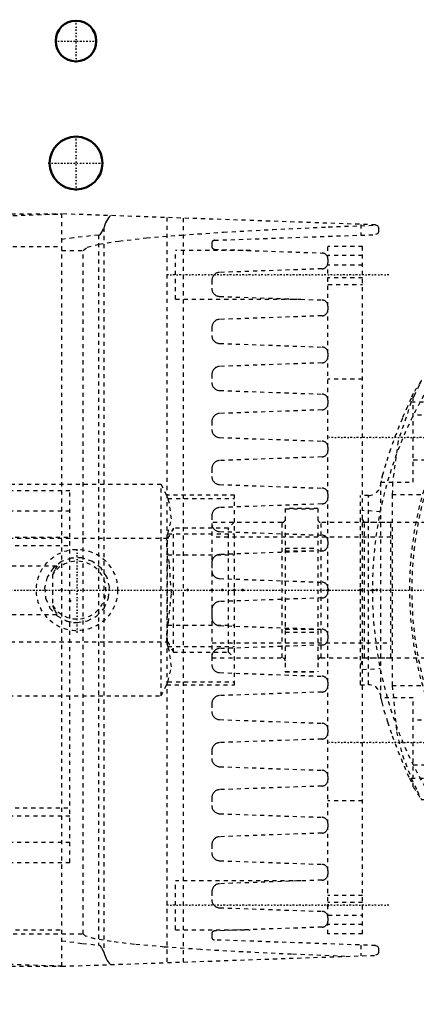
# Model space of a CAD drawing. Header units: millimetres. Extents: x -350 to 653, y -355 to 981.
# Tile 14 of 18: x -184 to -86, y 588 to 830. Entities that reach past the tile are written whole.
import ezdxf

# ---------------------------------------------------------------- set-up
doc = ezdxf.new("R2010")
doc.units = ezdxf.units.MM
doc.linetypes.add('Center', pattern=[1.5, 0.45, -0.5, 0.05, -0.5])
doc.linetypes.add('Dashed', pattern=[2, 1, -1])
for name, color, linetype, lineweight in [('2d ConnectionPoints', 7, 'Continuous', 50), ('AM_0', 7, 'Continuous', 50), ('AM_7', 7, 'Center', 25), ('AM_9', 6, 'Dashed', 25)]:
    doc.layers.add(name, color=color, linetype=linetype, lineweight=lineweight)

# ---------------------------------------------------------------- blocks, each defined once
blk = doc.blocks.new('11_Distributor_pipe_UG11145040003_1_0_in_HSVP164161451021531101300230_5')
at = {"layer": 'AM_7'}
blk.add_line((-324.75, 690), (447.75, 690), dxfattribs=at)
blk = doc.blocks.new('16_Base_plate_2_15_1UG1041586_0_in_HSVP164161451021531101300230_5')
at = {"layer": 'AM_0'}
for centre, radius in [((-170, 825), 5), ((-170, 795), 6.5)]:
    blk.add_circle(centre, radius, dxfattribs=at)
at = {"layer": 'AM_7'}
for p, q in [((-170, 819.75), (-170, 830.25)), ((-175.25, 825), (-164.75, 825)), ((-170, 788.175), (-170, 801.825)), ((-176.825, 795), (-163.175, 795))]:
    blk.add_line(p, q, dxfattribs=at)
blk = doc.blocks.new('46_Ball_valve_UG1041622_011_5_0_in_HSVP164161451021531101300230_5')
at = {"layer": 'AM_7'}
blk.add_line((-169.75, 679.5), (-169.75, 700.5), dxfattribs=at)
at = {"layer": 'AM_9'}
for p, q in [((-190.44, 716), (-191.84, 713.25)), ((-149.06, 716), (-190.44, 716)), ((-190.44, 664), (-190.44, 716)), ((-147.66, 713.25), (-149.06, 716)), ((-149.06, 664), (-149.06, 716)), ((-191.81, 713.32), (-208.5, 713.32)), ((-208.5, 666.68), (-208.5, 713.32)), ((-208.5, 712.52), (-192.12, 712.52)), ((-191.81, 713.32), (-192.12, 712.52)), ((-131, 713.32), (-147.69, 713.32)), ((-147.38, 712.52), (-147.69, 713.32)), ((-147.38, 712.52), (-131, 712.52)), ((-131, 666.68), (-131, 713.32)), ((-207, 705.25), (-208.5, 706.75)), ((-193.5, 705.25), (-207, 705.25)), ((-207, 674.75), (-207, 705.25)), ((-192.03, 702.7), (-193.5, 705.25)), ((-193.5, 674.75), (-193.5, 705.25)), ((-146, 705.25), (-147.47, 702.7)), ((-132.5, 705.25), (-146, 705.25)), ((-146, 674.75), (-146, 705.25)), ((-131, 706.75), (-132.5, 705.25)), ((-132.5, 674.75), (-132.5, 705.25)), ((-208.5, 703.86), (-192.12, 703.86)), ((-147.47, 702.7), (-192.03, 702.7)), ((-192.03, 677.3), (-192.03, 702.7)), ((-147.47, 677.3), (-147.47, 702.7)), ((-147.38, 703.86), (-131, 703.86)), ((-208.5, 698.66), (-192.12, 698.66)), ((-147.38, 698.66), (-131, 698.66)), ((-279.75, 684), (-279.75, 696)), ((-279.75, 696), (-174.65, 696)), ((-278.15, 684), (-278.15, 696)), ((-268.16, 684), (-268.16, 696)), ((-267.46, 684), (-267.46, 696)), ((-264.04, 684), (-264.04, 696)), ((-263.34, 684), (-263.34, 696)), ((-196.13, 684), (-196.13, 696)), ((-190.82, 684), (-190.82, 696)), ((-187.29, 684), (-187.29, 696)), ((-175.75, 693.82), (-175.75, 686.18)), ((-279.75, 684), (-174.65, 684)), ((-208.5, 681.34), (-192.12, 681.34)), ((-147.38, 681.34), (-131, 681.34)), ((-208.5, 676.14), (-192.12, 676.14)), ((-193.5, 674.75), (-192.03, 677.3)), ((-192.03, 677.3), (-147.47, 677.3)), ((-147.47, 677.3), (-146, 674.75)), ((-147.38, 676.14), (-131, 676.14)), ((-208.5, 673.25), (-207, 674.75)), ((-207, 674.75), (-193.5, 674.75)), ((-146, 674.75), (-132.5, 674.75)), ((-132.5, 674.75), (-131, 673.25)), ((-208.5, 667.48), (-192.12, 667.48)), ((-208.5, 666.68), (-191.81, 666.68)), ((-192.12, 667.48), (-191.81, 666.68)), ((-191.84, 666.75), (-190.44, 664)), ((-149.06, 664), (-147.66, 666.75)), ((-147.69, 666.68), (-147.38, 667.48)), ((-147.69, 666.68), (-131, 666.68)), ((-147.38, 667.48), (-131, 667.48)), ((-190.44, 664), (-149.06, 664))]:
    blk.add_line(p, q, dxfattribs=at)
for points in [[(-192.12, 712.52), (-192.97, 708.86), (-192.53, 705.07), (-192.12, 703.86)], [(-147.38, 703.86), (-146.53, 707.52), (-146.97, 711.3), (-147.38, 712.52)], [(-192.12, 703.86), (-191.86, 702.66), (-191.82, 701.05), (-192.02, 699.23), (-192.12, 698.66)], [(-147.38, 698.66), (-147.64, 700.53), (-147.68, 702.23), (-147.48, 703.55), (-147.38, 703.86)], [(-192.12, 698.66), (-192.48, 696.57), (-192.99, 689.4), (-192.25, 682.05), (-192.12, 681.34)], [(-169.75, 682), (-167.17, 682.43), (-164.89, 683.65), (-163.08, 685.59), (-161.98, 688.09), (-161.79, 690.75), (-162.43, 693.23), (-163.84, 695.4), (-165.96, 697.05), (-168.55, 697.91), (-171.18, 697.87), (-173.59, 697.02), (-175.64, 695.42), (-177.11, 693.14), (-177.73, 690.5), (-177.47, 687.91), (-176.41, 685.58), (-174.62, 683.65), (-172.21, 682.39), (-169.75, 682)], [(-147.38, 681.34), (-147.25, 682.05), (-146.52, 689.2), (-147.02, 696.57), (-147.38, 698.66)], [(-174.65, 696), (-175.24, 694.98), (-175.71, 693.92), (-175.75, 693.82)], [(-175.75, 686.18), (-175.28, 685.11), (-174.71, 684.09), (-174.65, 684)], [(-192.12, 681.34), (-191.86, 679.47), (-191.82, 677.77), (-192.02, 676.45), (-192.12, 676.14)], [(-147.38, 676.14), (-147.64, 677.34), (-147.68, 678.95), (-147.48, 680.77), (-147.38, 681.34)], [(-192.12, 676.14), (-192.97, 672.48), (-192.53, 668.7), (-192.12, 667.48)], [(-147.38, 667.48), (-146.53, 671.14), (-146.97, 674.93), (-147.38, 676.14)]]:
    blk.add_lwpolyline(points, dxfattribs=at)
blk.add_circle((-169.75, 690), 10, dxfattribs=at)
for radius, start, end in [(7.11, 212.4888, 147.5112), (8, 249.3601, 270)]:
    blk.add_arc((-169.75, 690), radius, start, end, dxfattribs=at)
blk = doc.blocks.new('47_Coupling_UG1051084_1_0_in_HSVP164161451021531101300230_5')
at = {"layer": 'AM_9'}
for p, q in [((-110.5, 710.08), (-118.5, 710.08)), ((-118.5, 710.08), (-118.5, 669.92)), ((-118.5, 709.98), (-110.5, 709.98)), ((-110.5, 710.08), (-110.5, 669.92)), ((-119.3, 706.63), (-136.5, 706.63)), ((-136.5, 673.38), (-136.5, 706.63)), ((-119.3, 673.38), (-119.3, 706.63)), ((-92.5, 706.63), (-109.7, 706.63)), ((-109.7, 673.38), (-109.7, 706.63)), ((-92.5, 673.38), (-92.5, 706.63)), ((-92.5, 703), (-136.5, 703)), ((-118.5, 700.33), (-110.5, 700.33)), ((-118.5, 699.64), (-110.5, 699.64)), ((-118.5, 680.36), (-110.5, 680.36)), ((-118.5, 679.67), (-110.5, 679.67)), ((-136.5, 677), (-92.5, 677)), ((-136.5, 673.38), (-119.3, 673.38)), ((-109.7, 673.38), (-92.5, 673.38)), ((-118.5, 670.02), (-110.5, 670.02)), ((-118.5, 669.92), (-110.5, 669.92))]:
    blk.add_line(p, q, dxfattribs=at)
for centre, start, end in [((-119.3, 707.42), 270, 0), ((-109.7, 707.42), 180, 270), ((-119.3, 672.58), 360, 90), ((-109.7, 672.58), 90, 180)]:
    blk.add_arc(centre, 0.8, start, end, dxfattribs=at)
blk = doc.blocks.new('66_part_3__170_1_0_in_HSVP164161451021531101300230_5')
at = {"layer": 'AM_9'}
for p, q in [((-259, 701), (-171.5, 701)), ((-259, 636.5), (-171.5, 636.5)), ((-259, 634.5), (-186.5, 634.5))]:
    blk.add_line(p, q, dxfattribs=at)
blk = doc.blocks.new('67_part_1_1_0_in_HSVP164161451021531101300230_5')
at = {"layer": 'AM_9'}
for p, q in [((-186.5, 623), (-186.5, 714.5)), ((-186.5, 714.5), (-171.5, 714.5)), ((-171.5, 623), (-171.5, 714.5)), ((-186.5, 709.5), (-171.5, 709.5)), ((-259, 703), (-171.5, 703)), ((-259, 691.5), (-186.5, 691.5)), ((-259, 691), (-186.5, 691)), ((-259, 686.5), (-186.5, 686.5)), ((-259, 679.5), (-186.5, 679.5)), ((-259, 676.5), (-186.5, 676.5)), ((-259, 674.5), (-186.5, 674.5)), ((-259, 672.23), (-186.5, 672.23)), ((-259, 668.77), (-186.5, 668.77)), ((-259, 666.5), (-186.5, 666.5)), ((-259, 664.5), (-186.5, 664.5)), ((-259, 661.5), (-186.5, 661.5)), ((-259, 654.5), (-186.5, 654.5)), ((-259, 650), (-186.5, 650)), ((-259, 649.5), (-186.5, 649.5)), ((-259, 638), (-186.5, 638)), ((-186.5, 634.5), (-171.5, 634.5)), ((-186.5, 628), (-171.5, 628)), ((-186.5, 623), (-171.5, 623))]:
    blk.add_line(p, q, dxfattribs=at)
blk = doc.blocks.new('69_Upper_Cover_2PumpDrive_210_1_0_in_HSVP164161451021531101300230_5')
at = {"layer": 'AM_7'}
blk.add_line((-234.5, 668.75), (-212.5, 668.75), dxfattribs=at)
at = {"layer": 'AM_9'}
for p, q in [((-260.5, 690), (-258.47, 806.53)), ((-257.17, 808.37), (-257.17, 762.66)), ((-228.02, 808.5), (-256.47, 808.5)), ((-218.5, 780.93), (-227.58, 805.87)), ((-227.58, 805.87), (-224.26, 805.87)), ((-215.76, 782.5), (-224.26, 805.87)), ((-223.92, 782.5), (-173.5, 782.5)), ((-222.46, 781.75), (-222.46, 782.5)), ((-216.61, 780.93), (-217.18, 782.5)), ((-197.5, 781.66), (-173.5, 782.5)), ((-225.98, 781.68), (-223.98, 781.75)), ((-225.98, 781.68), (-224.47, 781.68)), ((-224.47, 781.68), (-222.46, 781.75)), ((-223.98, 781.75), (-222.46, 781.75)), ((-218.5, 780.27), (-197.5, 781)), ((-218.5, 780.93), (-216.61, 780.93)), ((-218.5, 774.5), (-218.5, 780.27)), ((-216.61, 780.33), (-216.61, 780.93)), ((-197.5, 781), (-197.5, 781.66)), ((-247.56, 774.5), (-173.5, 774.5)), ((-261.5, 622), (-261.5, 766.5)), ((-259.16, 766.5), (-261.5, 766.5)), ((-259.33, 756.8), (-258.61, 758.35)), ((-233.5, 714), (-261.5, 714)), ((-233.5, 599.8), (-233.5, 714)), ((-233.5, 709), (-261.5, 709)), ((-260.5, 620.52), (-260.5, 690)), ((-260.5, 689.24), (-259.6, 637.6)), ((-213.5, 674.75), (-233.5, 674.75)), ((-213.5, 662.75), (-213.5, 674.75)), ((-260.5, 667.84), (-259.97, 637.6)), ((-233.5, 662.75), (-213.5, 662.75)), ((-259.97, 637.6), (-259.6, 637.6)), ((-259.41, 622), (-260.5, 624.62)), ((-233.5, 622.5), (-256.73, 622.5)), ((-261.5, 622), (-259.16, 622)), ((-248.93, 606.5), (-173.5, 606.5)), ((-233.5, 605.5), (-173.5, 605.5)), ((-231.83, 600.2), (-233.5, 600.78)), ((-197.5, 599), (-233.5, 600.26)), ((-225.97, 598.32), (-223.61, 598.32)), ((-223.96, 598.25), (-225.97, 598.32)), ((-223.96, 598.25), (-221.61, 598.25)), ((-221.61, 598.25), (-223.61, 598.32)), ((-221.61, 597.5), (-221.61, 598.25)), ((-197.5, 598.34), (-197.5, 599)), ((-173.5, 597.5), (-197.5, 598.34)), ((-223.9, 597.5), (-173.5, 597.5))]:
    blk.add_line(p, q, dxfattribs=at)
for points in [[(-258.47, 806.53), (-258.46, 806.58), (-258.46, 806.65), (-258.44, 806.81), (-258.36, 807.13), (-258.04, 807.73), (-257.17, 808.37), (-257.17, 808.37)], [(-257.17, 808.37), (-257, 808.43), (-256.83, 808.47), (-256.66, 808.49), (-256.48, 808.5), (-256.47, 808.5)], [(-223.98, 781.75), (-223.96, 782.02), (-223.95, 782.23), (-223.94, 782.38), (-223.93, 782.47), (-223.92, 782.5), (-223.92, 782.5)], [(-224.47, 781.68), (-227.95, 781.41), (-231.39, 780.83), (-234.77, 779.96), (-238.06, 778.79), (-241.24, 777.34), (-244.28, 775.63), (-247.16, 773.65), (-249.85, 771.43), (-252.34, 768.98), (-254.61, 766.33), (-256.64, 763.49), (-257.17, 762.66)], [(-225.98, 781.68), (-230.63, 781.25), (-235.22, 780.27), (-239.94, 778.66), (-244.57, 776.39), (-247.56, 774.5)], [(-247.56, 774.5), (-250.34, 772.38), (-252.91, 770.03), (-255.27, 767.46), (-257.4, 764.69), (-259.25, 761.81)], [(-259.18, 765.6), (-259.12, 765.14), (-258.87, 762.47), (-258.61, 758.35)], [(-257.17, 762.66), (-258.36, 759.22), (-258.61, 758.35)], [(-256.73, 622.5), (-257.96, 625.76), (-258.91, 629.12), (-259.56, 632.55), (-259.91, 636.02), (-259.97, 637.6)], [(-256.35, 622.5), (-257.59, 625.76), (-258.54, 629.12), (-259.19, 632.55), (-259.54, 636.02), (-259.6, 637.6)], [(-260.5, 620.52), (-258.81, 617.47), (-256.87, 614.57), (-254.68, 611.85), (-252.26, 609.34), (-249.63, 607.04), (-248.93, 606.5)], [(-259.16, 622), (-257.6, 618.88), (-255.78, 615.9), (-253.7, 613.1), (-251.38, 610.49), (-248.85, 608.09), (-246.12, 605.92), (-243.21, 603.99), (-240.14, 602.33), (-236.94, 600.94), (-233.62, 599.84), (-233.5, 599.8)], [(-248.93, 606.5), (-245.63, 604.23), (-242.08, 602.29), (-235.94, 599.93), (-229.34, 598.58), (-227.67, 598.42), (-225.97, 598.32)], [(-233.5, 599.92), (-230.11, 599.08), (-226.66, 598.54), (-223.61, 598.32)], [(-223.9, 597.5), (-223.91, 597.53), (-223.93, 597.64), (-223.94, 597.81), (-223.95, 598.04), (-223.96, 598.25)]]:
    blk.add_lwpolyline(points, dxfattribs=at)
blk.add_arc((-231.34, 804.5), 4, 20, 90, dxfattribs=at)
blk.add_ellipse((-228.02, 804.5), major_axis=(0, -4), ratio=0.999444, start_param=1.919862, end_param=3.141593, dxfattribs=at)
blk = doc.blocks.new('70_Lower_Cover_2PumpDrive_2_1_0_in_HSVP164161451021531101300230_5')
at = {"layer": 'AM_7'}
for p, q in [((-93, 767.5), (-148, 767.5)), ((-93, 612.5), (-148, 612.5))]:
    blk.add_line(p, q, dxfattribs=at)
at = {"layer": 'AM_9'}
for p, q in [((-96.27, 779.8), (-173.5, 782.5)), ((-173.5, 597.5), (-173.5, 782.5)), ((-147.68, 781.6), (-147.68, 598.4)), ((-143.66, 781.46), (-143.66, 598.54)), ((-99.89, 779.93), (-99.89, 777.28)), ((-164.47, 777.28), (-164.47, 602.72)), ((-163.14, 779.07), (-163.14, 600.93)), ((-135.9, 776.02), (-96.27, 777.4)), ((-95.5, 778.2), (-95.5, 779)), ((-136.58, 775.32), (-136.58, 774.5)), ((-173.5, 773.5), (-168.21, 773.5)), ((-168.21, 605.5), (-168.21, 773.5)), ((-127.18, 773.5), (-145.5, 773.5)), ((-145.5, 761.5), (-145.5, 773.5)), ((-135.9, 773.8), (-109.45, 772.88)), ((-108, 771.38), (-108, 770.49)), ((-109.45, 768.99), (-134.65, 768.11)), ((-136.58, 766.12), (-136.58, 764.2)), ((-145.5, 761.5), (-114.66, 761.5)), ((-134.65, 762.2), (-109.45, 761.32)), ((-108, 759.82), (-108, 758.93)), ((-109.45, 757.43), (-134.65, 756.55)), ((-136.58, 754.55), (-136.58, 752.63)), ((-134.65, 750.64), (-109.45, 749.76)), ((-108, 748.26), (-108, 747.37)), ((-109.45, 745.87), (-134.65, 744.99)), ((-136.58, 742.99), (-136.58, 741.07)), ((-134.65, 739.07), (-109.45, 738.19)), ((-108, 736.69), (-108, 735.81)), ((-109.45, 734.31), (-134.65, 733.43)), ((-136.58, 731.43), (-136.58, 729.51)), ((-134.65, 727.51), (-109.45, 726.63)), ((-108, 725.13), (-108, 724.24)), ((-109.45, 722.74), (-134.65, 721.86)), ((-136.58, 719.87), (-136.58, 717.95)), ((-134.65, 715.95), (-109.45, 715.07)), ((-108, 713.57), (-108, 712.68)), ((-109.45, 711.18), (-134.65, 710.3)), ((-136.58, 708.3), (-136.58, 706.38)), ((-134.65, 704.39), (-109.45, 703.51)), ((-108, 702.01), (-108, 701.12)), ((-109.45, 699.62), (-134.65, 698.74)), ((-136.58, 696.74), (-136.58, 694.82)), ((-134.65, 692.82), (-109.45, 691.94)), ((-108, 690.44), (-108, 689.56)), ((-109.45, 688.06), (-134.65, 687.18)), ((-136.58, 685.18), (-136.58, 683.26)), ((-134.65, 681.26), (-109.45, 680.38)), ((-108, 678.88), (-108, 677.99)), ((-109.45, 676.49), (-134.65, 675.61)), ((-136.58, 673.62), (-136.58, 671.7)), ((-134.65, 669.7), (-109.45, 668.82)), ((-108, 667.32), (-108, 666.43)), ((-109.45, 664.93), (-134.65, 664.05)), ((-136.58, 662.05), (-136.58, 660.13)), ((-134.65, 658.14), (-109.45, 657.26)), ((-108, 655.76), (-108, 654.87)), ((-109.45, 653.37), (-134.65, 652.49)), ((-136.58, 650.49), (-136.58, 648.57)), ((-134.65, 646.57), (-109.45, 645.69)), ((-108, 644.19), (-108, 643.31)), ((-109.45, 641.81), (-134.65, 640.93)), ((-136.58, 638.93), (-136.58, 637.01)), ((-134.65, 635.01), (-109.45, 634.13)), ((-108, 632.63), (-108, 631.74)), ((-109.45, 630.24), (-134.65, 629.36)), ((-136.58, 627.37), (-136.58, 625.45)), ((-134.65, 623.45), (-109.45, 622.57)), ((-108, 621.07), (-108, 620.18)), ((-114.66, 618.5), (-145.5, 618.5)), ((-145.5, 606.5), (-145.5, 618.5)), ((-109.45, 618.68), (-134.65, 617.8)), ((-136.58, 615.8), (-136.58, 613.88)), ((-134.65, 611.89), (-109.45, 611.01)), ((-108, 609.51), (-108, 608.62)), ((-173.5, 605.5), (-168.21, 605.5)), ((-145.5, 606.5), (-127.18, 606.5)), ((-136.58, 605.5), (-136.58, 604.68)), ((-109.45, 607.12), (-135.9, 606.2)), ((-96.27, 602.6), (-135.9, 603.98)), ((-99.89, 602.72), (-99.89, 600.07)), ((-95.5, 601), (-95.5, 601.8)), ((-173.5, 597.5), (-96.27, 600.2))]:
    blk.add_line(p, q, dxfattribs=at)
for points in [[(-161.52, 782.08), (-161.78, 781.83), (-162.03, 781.52), (-162.27, 781.16), (-162.5, 780.75), (-162.71, 780.29), (-162.91, 779.79), (-163.09, 779.25), (-163.14, 779.07)], [(-168.21, 773.5), (-167.23, 774.28), (-164.29, 775.06), (-159.43, 775.83), (-152.67, 776.58), (-144.06, 777.3), (-133.68, 778), (-121.6, 778.66), (-107.91, 779.29), (-96, 779.75)], [(-96.27, 779.8), (-95.81, 779.64), (-95.5, 779.01), (-95.5, 779)], [(-164.47, 777.28), (-170.6, 776.62), (-173.5, 776.21)], [(-164.47, 777.28), (-164.26, 777.35), (-164, 777.53), (-163.61, 778.01), (-163.14, 779.07)], [(-95.5, 778.2), (-95.5, 778.2), (-95.81, 777.57), (-96.27, 777.4)], [(-135.9, 776.02), (-135.97, 776.01), (-136.03, 776), (-136.08, 775.99), (-136.14, 775.97), (-136.2, 775.94), (-136.25, 775.91), (-136.3, 775.88), (-136.35, 775.84), (-136.39, 775.8), (-136.43, 775.75), (-136.47, 775.7), (-136.5, 775.65), (-136.52, 775.59), (-136.55, 775.54), (-136.56, 775.48), (-136.57, 775.42), (-136.58, 775.36), (-136.58, 775.32)], [(-136.58, 774.5), (-136.58, 774.44), (-136.57, 774.38), (-136.56, 774.32), (-136.54, 774.26), (-136.51, 774.21), (-136.49, 774.15), (-136.45, 774.1), (-136.42, 774.05), (-136.37, 774.01), (-136.33, 773.97), (-136.28, 773.93), (-136.23, 773.9), (-136.18, 773.87), (-136.12, 773.85), (-136.06, 773.83), (-136, 773.81), (-135.94, 773.81), (-135.9, 773.8)], [(-108, 771.38), (-108.01, 771.51), (-108.02, 771.64), (-108.05, 771.77), (-108.09, 771.89), (-108.14, 772.02), (-108.2, 772.13), (-108.27, 772.24), (-108.35, 772.35), (-108.44, 772.44), (-108.54, 772.53), (-108.64, 772.61), (-108.75, 772.68), (-108.87, 772.74), (-108.99, 772.79), (-109.11, 772.83), (-109.24, 772.86), (-109.37, 772.88), (-109.45, 772.88)], [(-109.45, 768.99), (-109.32, 769), (-109.19, 769.03), (-109.06, 769.06), (-108.94, 769.1), (-108.82, 769.16), (-108.71, 769.22), (-108.6, 769.3), (-108.5, 769.38), (-108.4, 769.47), (-108.32, 769.57), (-108.24, 769.68), (-108.18, 769.79), (-108.12, 769.91), (-108.07, 770.03), (-108.04, 770.16), (-108.01, 770.28), (-108, 770.41), (-108, 770.49)], [(-134.65, 768.11), (-134.82, 768.1), (-135, 768.07), (-135.16, 768.03), (-135.33, 767.97), (-135.49, 767.9), (-135.64, 767.81), (-135.78, 767.71), (-135.92, 767.6), (-136.04, 767.48), (-136.16, 767.35), (-136.26, 767.2), (-136.35, 767.05), (-136.42, 766.9), (-136.48, 766.73), (-136.53, 766.57), (-136.56, 766.39), (-136.58, 766.22), (-136.58, 766.12)], [(-136.58, 764.2), (-136.57, 764.02), (-136.55, 763.85), (-136.51, 763.68), (-136.46, 763.51), (-136.39, 763.35), (-136.31, 763.2), (-136.22, 763.05), (-136.11, 762.91), (-135.99, 762.78), (-135.87, 762.66), (-135.73, 762.56), (-135.58, 762.46), (-135.43, 762.38), (-135.26, 762.32), (-135.1, 762.27), (-134.93, 762.23), (-134.75, 762.2), (-134.65, 762.2)], [(-108, 759.82), (-108.01, 759.95), (-108.02, 760.08), (-108.05, 760.21), (-108.09, 760.33), (-108.14, 760.45), (-108.2, 760.57), (-108.27, 760.68), (-108.35, 760.78), (-108.44, 760.88), (-108.54, 760.97), (-108.64, 761.05), (-108.75, 761.12), (-108.87, 761.18), (-108.99, 761.23), (-109.11, 761.27), (-109.24, 761.3), (-109.37, 761.31), (-109.45, 761.32)], [(-109.45, 757.43), (-109.32, 757.44), (-109.19, 757.46), (-109.06, 757.5), (-108.94, 757.54), (-108.82, 757.59), (-108.71, 757.66), (-108.6, 757.73), (-108.5, 757.82), (-108.4, 757.91), (-108.32, 758.01), (-108.24, 758.11), (-108.18, 758.23), (-108.12, 758.34), (-108.07, 758.47), (-108.04, 758.59), (-108.01, 758.72), (-108, 758.85), (-108, 758.93)], [(-134.65, 756.55), (-134.82, 756.54), (-135, 756.51), (-135.16, 756.47), (-135.33, 756.41), (-135.49, 756.34), (-135.64, 756.25), (-135.78, 756.15), (-135.92, 756.04), (-136.04, 755.92), (-136.16, 755.78), (-136.26, 755.64), (-136.35, 755.49), (-136.42, 755.33), (-136.48, 755.17), (-136.53, 755), (-136.56, 754.83), (-136.58, 754.66), (-136.58, 754.55)], [(-136.58, 752.63), (-136.57, 752.46), (-136.55, 752.29), (-136.51, 752.12), (-136.46, 751.95), (-136.39, 751.79), (-136.31, 751.63), (-136.22, 751.49), (-136.11, 751.35), (-135.99, 751.22), (-135.87, 751.1), (-135.73, 751), (-135.58, 750.9), (-135.43, 750.82), (-135.26, 750.76), (-135.1, 750.7), (-134.93, 750.66), (-134.75, 750.64), (-134.65, 750.64)], [(-108, 748.26), (-108.01, 748.39), (-108.02, 748.52), (-108.05, 748.64), (-108.09, 748.77), (-108.14, 748.89), (-108.2, 749.01), (-108.27, 749.12), (-108.35, 749.22), (-108.44, 749.32), (-108.54, 749.41), (-108.64, 749.49), (-108.75, 749.56), (-108.87, 749.62), (-108.99, 749.67), (-109.11, 749.71), (-109.24, 749.73), (-109.37, 749.75), (-109.45, 749.76)], [(-109.45, 745.87), (-109.32, 745.88), (-109.19, 745.9), (-109.06, 745.93), (-108.94, 745.98), (-108.82, 746.03), (-108.71, 746.1), (-108.6, 746.17), (-108.5, 746.25), (-108.4, 746.35), (-108.32, 746.44), (-108.24, 746.55), (-108.18, 746.66), (-108.12, 746.78), (-108.07, 746.9), (-108.04, 747.03), (-108.01, 747.16), (-108, 747.29), (-108, 747.37)], [(-134.65, 744.99), (-134.82, 744.98), (-135, 744.95), (-135.16, 744.9), (-135.33, 744.84), (-135.49, 744.77), (-135.64, 744.69), (-135.78, 744.59), (-135.92, 744.48), (-136.04, 744.35), (-136.16, 744.22), (-136.26, 744.08), (-136.35, 743.93), (-136.42, 743.77), (-136.48, 743.61), (-136.53, 743.44), (-136.56, 743.27), (-136.58, 743.1), (-136.58, 742.99)], [(-136.58, 741.07), (-136.57, 740.9), (-136.55, 740.72), (-136.51, 740.55), (-136.46, 740.39), (-136.39, 740.23), (-136.31, 740.07), (-136.22, 739.92), (-136.11, 739.79), (-135.99, 739.66), (-135.87, 739.54), (-135.73, 739.43), (-135.58, 739.34), (-135.43, 739.26), (-135.26, 739.19), (-135.1, 739.14), (-134.93, 739.1), (-134.75, 739.08), (-134.65, 739.07)], [(-108, 736.69), (-108.01, 736.82), (-108.02, 736.95), (-108.05, 737.08), (-108.09, 737.21), (-108.14, 737.33), (-108.2, 737.44), (-108.27, 737.55), (-108.35, 737.66), (-108.44, 737.75), (-108.54, 737.84), (-108.64, 737.92), (-108.75, 737.99), (-108.87, 738.05), (-108.99, 738.1), (-109.11, 738.14), (-109.24, 738.17), (-109.37, 738.19), (-109.45, 738.19)], [(-109.45, 734.31), (-109.32, 734.32), (-109.19, 734.34), (-109.06, 734.37), (-108.94, 734.42), (-108.82, 734.47), (-108.71, 734.53), (-108.6, 734.61), (-108.5, 734.69), (-108.4, 734.78), (-108.32, 734.88), (-108.24, 734.99), (-108.18, 735.1), (-108.12, 735.22), (-108.07, 735.34), (-108.04, 735.47), (-108.01, 735.6), (-108, 735.73), (-108, 735.81)], [(-134.65, 733.43), (-134.82, 733.41), (-135, 733.38), (-135.16, 733.34), (-135.33, 733.28), (-135.49, 733.21), (-135.64, 733.12), (-135.78, 733.03), (-135.92, 732.91), (-136.04, 732.79), (-136.16, 732.66), (-136.26, 732.52), (-136.35, 732.37), (-136.42, 732.21), (-136.48, 732.05), (-136.53, 731.88), (-136.56, 731.71), (-136.58, 731.53), (-136.58, 731.43)], [(-136.58, 729.51), (-136.57, 729.34), (-136.55, 729.16), (-136.51, 728.99), (-136.46, 728.83), (-136.39, 728.66), (-136.31, 728.51), (-136.22, 728.36), (-136.11, 728.22), (-135.99, 728.1), (-135.87, 727.98), (-135.73, 727.87), (-135.58, 727.78), (-135.43, 727.7), (-135.26, 727.63), (-135.1, 727.58), (-134.93, 727.54), (-134.75, 727.52), (-134.65, 727.51)], [(-108, 725.13), (-108.01, 725.26), (-108.02, 725.39), (-108.05, 725.52), (-108.09, 725.64), (-108.14, 725.77), (-108.2, 725.88), (-108.27, 725.99), (-108.35, 726.1), (-108.44, 726.19), (-108.54, 726.28), (-108.64, 726.36), (-108.75, 726.43), (-108.87, 726.49), (-108.99, 726.54), (-109.11, 726.58), (-109.24, 726.61), (-109.37, 726.63), (-109.45, 726.63)], [(-109.45, 722.74), (-109.32, 722.75), (-109.19, 722.78), (-109.06, 722.81), (-108.94, 722.85), (-108.82, 722.91), (-108.71, 722.97), (-108.6, 723.05), (-108.5, 723.13), (-108.4, 723.22), (-108.32, 723.32), (-108.24, 723.43), (-108.18, 723.54), (-108.12, 723.66), (-108.07, 723.78), (-108.04, 723.91), (-108.01, 724.03), (-108, 724.16), (-108, 724.24)], [(-134.65, 721.86), (-134.82, 721.85), (-135, 721.82), (-135.16, 721.78), (-135.33, 721.72), (-135.49, 721.65), (-135.64, 721.56), (-135.78, 721.46), (-135.92, 721.35), (-136.04, 721.23), (-136.16, 721.1), (-136.26, 720.95), (-136.35, 720.8), (-136.42, 720.65), (-136.48, 720.48), (-136.53, 720.32), (-136.56, 720.14), (-136.58, 719.97), (-136.58, 719.87)], [(-136.58, 717.95), (-136.57, 717.77), (-136.55, 717.6), (-136.51, 717.43), (-136.46, 717.26), (-136.39, 717.1), (-136.31, 716.95), (-136.22, 716.8), (-136.11, 716.66), (-135.99, 716.53), (-135.87, 716.41), (-135.73, 716.31), (-135.58, 716.21), (-135.43, 716.13), (-135.26, 716.07), (-135.1, 716.02), (-134.93, 715.98), (-134.75, 715.95), (-134.65, 715.95)], [(-108, 713.57), (-108.01, 713.7), (-108.02, 713.83), (-108.05, 713.96), (-108.09, 714.08), (-108.14, 714.2), (-108.2, 714.32), (-108.27, 714.43), (-108.35, 714.53), (-108.44, 714.63), (-108.54, 714.72), (-108.64, 714.8), (-108.75, 714.87), (-108.87, 714.93), (-108.99, 714.98), (-109.11, 715.02), (-109.24, 715.05), (-109.37, 715.06), (-109.45, 715.07)], [(-109.45, 711.18), (-109.32, 711.19), (-109.19, 711.21), (-109.06, 711.25), (-108.94, 711.29), (-108.82, 711.34), (-108.71, 711.41), (-108.6, 711.48), (-108.5, 711.57), (-108.4, 711.66), (-108.32, 711.76), (-108.24, 711.86), (-108.18, 711.98), (-108.12, 712.09), (-108.07, 712.22), (-108.04, 712.34), (-108.01, 712.47), (-108, 712.6), (-108, 712.68)], [(-134.65, 710.3), (-134.82, 710.29), (-135, 710.26), (-135.16, 710.22), (-135.33, 710.16), (-135.49, 710.09), (-135.64, 710), (-135.78, 709.9), (-135.92, 709.79), (-136.04, 709.67), (-136.16, 709.53), (-136.26, 709.39), (-136.35, 709.24), (-136.42, 709.08), (-136.48, 708.92), (-136.53, 708.75), (-136.56, 708.58), (-136.58, 708.41), (-136.58, 708.3)], [(-136.58, 706.38), (-136.57, 706.21), (-136.55, 706.04), (-136.51, 705.87), (-136.46, 705.7), (-136.39, 705.54), (-136.31, 705.38), (-136.22, 705.24), (-136.11, 705.1), (-135.99, 704.97), (-135.87, 704.85), (-135.73, 704.75), (-135.58, 704.65), (-135.43, 704.57), (-135.26, 704.51), (-135.1, 704.45), (-134.93, 704.41), (-134.75, 704.39), (-134.65, 704.39)], [(-108, 702.01), (-108.01, 702.14), (-108.02, 702.27), (-108.05, 702.39), (-108.09, 702.52), (-108.14, 702.64), (-108.2, 702.76), (-108.27, 702.87), (-108.35, 702.97), (-108.44, 703.07), (-108.54, 703.16), (-108.64, 703.24), (-108.75, 703.31), (-108.87, 703.37), (-108.99, 703.42), (-109.11, 703.46), (-109.24, 703.48), (-109.37, 703.5), (-109.45, 703.51)], [(-109.45, 699.62), (-109.32, 699.63), (-109.19, 699.65), (-109.06, 699.68), (-108.94, 699.73), (-108.82, 699.78), (-108.71, 699.85), (-108.6, 699.92), (-108.5, 700), (-108.4, 700.1), (-108.32, 700.19), (-108.24, 700.3), (-108.18, 700.41), (-108.12, 700.53), (-108.07, 700.65), (-108.04, 700.78), (-108.01, 700.91), (-108, 701.04), (-108, 701.12)], [(-134.65, 698.74), (-134.82, 698.73), (-135, 698.7), (-135.16, 698.65), (-135.33, 698.59), (-135.49, 698.52), (-135.64, 698.44), (-135.78, 698.34), (-135.92, 698.23), (-136.04, 698.1), (-136.16, 697.97), (-136.26, 697.83), (-136.35, 697.68), (-136.42, 697.52), (-136.48, 697.36), (-136.53, 697.19), (-136.56, 697.02), (-136.58, 696.85), (-136.58, 696.74)], [(-136.58, 694.82), (-136.57, 694.65), (-136.55, 694.47), (-136.51, 694.3), (-136.46, 694.14), (-136.39, 693.98), (-136.31, 693.82), (-136.22, 693.67), (-136.11, 693.54), (-135.99, 693.41), (-135.87, 693.29), (-135.73, 693.18), (-135.58, 693.09), (-135.43, 693.01), (-135.26, 692.94), (-135.1, 692.89), (-134.93, 692.85), (-134.75, 692.83), (-134.65, 692.82)], [(-108, 690.44), (-108.01, 690.57), (-108.02, 690.7), (-108.05, 690.83), (-108.09, 690.96), (-108.14, 691.08), (-108.2, 691.19), (-108.27, 691.3), (-108.35, 691.41), (-108.44, 691.5), (-108.54, 691.59), (-108.64, 691.67), (-108.75, 691.74), (-108.87, 691.8), (-108.99, 691.85), (-109.11, 691.89), (-109.24, 691.92), (-109.37, 691.94), (-109.45, 691.94)], [(-109.45, 688.06), (-109.32, 688.07), (-109.19, 688.09), (-109.06, 688.12), (-108.94, 688.17), (-108.82, 688.22), (-108.71, 688.28), (-108.6, 688.36), (-108.5, 688.44), (-108.4, 688.53), (-108.32, 688.63), (-108.24, 688.74), (-108.18, 688.85), (-108.12, 688.97), (-108.07, 689.09), (-108.04, 689.22), (-108.01, 689.35), (-108, 689.48), (-108, 689.56)], [(-134.65, 687.18), (-134.82, 687.16), (-135, 687.13), (-135.16, 687.09), (-135.33, 687.03), (-135.49, 686.96), (-135.64, 686.87), (-135.78, 686.78), (-135.92, 686.66), (-136.04, 686.54), (-136.16, 686.41), (-136.26, 686.27), (-136.35, 686.12), (-136.42, 685.96), (-136.48, 685.8), (-136.53, 685.63), (-136.56, 685.46), (-136.58, 685.28), (-136.58, 685.18)], [(-136.58, 683.26), (-136.57, 683.09), (-136.55, 682.91), (-136.51, 682.74), (-136.46, 682.58), (-136.39, 682.41), (-136.31, 682.26), (-136.22, 682.11), (-136.11, 681.97), (-135.99, 681.85), (-135.87, 681.73), (-135.73, 681.62), (-135.58, 681.53), (-135.43, 681.45), (-135.26, 681.38), (-135.1, 681.33), (-134.93, 681.29), (-134.75, 681.27), (-134.65, 681.26)], [(-108, 678.88), (-108.01, 679.01), (-108.02, 679.14), (-108.05, 679.27), (-108.09, 679.39), (-108.14, 679.52), (-108.2, 679.63), (-108.27, 679.74), (-108.35, 679.85), (-108.44, 679.94), (-108.54, 680.03), (-108.64, 680.11), (-108.75, 680.18), (-108.87, 680.24), (-108.99, 680.29), (-109.11, 680.33), (-109.24, 680.36), (-109.37, 680.38), (-109.45, 680.38)], [(-109.45, 676.49), (-109.32, 676.5), (-109.19, 676.53), (-109.06, 676.56), (-108.94, 676.6), (-108.82, 676.66), (-108.71, 676.72), (-108.6, 676.8), (-108.5, 676.88), (-108.4, 676.97), (-108.32, 677.07), (-108.24, 677.18), (-108.18, 677.29), (-108.12, 677.41), (-108.07, 677.53), (-108.04, 677.66), (-108.01, 677.78), (-108, 677.91), (-108, 677.99)], [(-134.65, 675.61), (-134.82, 675.6), (-135, 675.57), (-135.16, 675.53), (-135.33, 675.47), (-135.49, 675.4), (-135.64, 675.31), (-135.78, 675.21), (-135.92, 675.1), (-136.04, 674.98), (-136.16, 674.85), (-136.26, 674.7), (-136.35, 674.55), (-136.42, 674.4), (-136.48, 674.23), (-136.53, 674.07), (-136.56, 673.89), (-136.58, 673.72), (-136.58, 673.62)], [(-136.58, 671.7), (-136.57, 671.52), (-136.55, 671.35), (-136.51, 671.18), (-136.46, 671.01), (-136.39, 670.85), (-136.31, 670.7), (-136.22, 670.55), (-136.11, 670.41), (-135.99, 670.28), (-135.87, 670.16), (-135.73, 670.06), (-135.58, 669.96), (-135.43, 669.88), (-135.26, 669.82), (-135.1, 669.77), (-134.93, 669.73), (-134.75, 669.7), (-134.65, 669.7)], [(-108, 667.32), (-108.01, 667.45), (-108.02, 667.58), (-108.05, 667.71), (-108.09, 667.83), (-108.14, 667.95), (-108.2, 668.07), (-108.27, 668.18), (-108.35, 668.28), (-108.44, 668.38), (-108.54, 668.47), (-108.64, 668.55), (-108.75, 668.62), (-108.87, 668.68), (-108.99, 668.73), (-109.11, 668.77), (-109.24, 668.8), (-109.37, 668.81), (-109.45, 668.82)], [(-109.45, 664.93), (-109.32, 664.94), (-109.19, 664.96), (-109.06, 665), (-108.94, 665.04), (-108.82, 665.09), (-108.71, 665.16), (-108.6, 665.23), (-108.5, 665.32), (-108.4, 665.41), (-108.32, 665.51), (-108.24, 665.61), (-108.18, 665.73), (-108.12, 665.84), (-108.07, 665.97), (-108.04, 666.09), (-108.01, 666.22), (-108, 666.35), (-108, 666.43)], [(-134.65, 664.05), (-134.82, 664.04), (-135, 664.01), (-135.16, 663.97), (-135.33, 663.91), (-135.49, 663.84), (-135.64, 663.75), (-135.78, 663.65), (-135.92, 663.54), (-136.04, 663.42), (-136.16, 663.28), (-136.26, 663.14), (-136.35, 662.99), (-136.42, 662.83), (-136.48, 662.67), (-136.53, 662.5), (-136.56, 662.33), (-136.58, 662.16), (-136.58, 662.05)], [(-136.58, 660.13), (-136.57, 659.96), (-136.55, 659.79), (-136.51, 659.62), (-136.46, 659.45), (-136.39, 659.29), (-136.31, 659.13), (-136.22, 658.99), (-136.11, 658.85), (-135.99, 658.72), (-135.87, 658.6), (-135.73, 658.5), (-135.58, 658.4), (-135.43, 658.32), (-135.26, 658.26), (-135.1, 658.2), (-134.93, 658.16), (-134.75, 658.14), (-134.65, 658.14)], [(-108, 655.76), (-108.01, 655.89), (-108.02, 656.02), (-108.05, 656.14), (-108.09, 656.27), (-108.14, 656.39), (-108.2, 656.51), (-108.27, 656.62), (-108.35, 656.72), (-108.44, 656.82), (-108.54, 656.91), (-108.64, 656.99), (-108.75, 657.06), (-108.87, 657.12), (-108.99, 657.17), (-109.11, 657.21), (-109.24, 657.23), (-109.37, 657.25), (-109.45, 657.26)], [(-109.45, 653.37), (-109.32, 653.38), (-109.19, 653.4), (-109.06, 653.43), (-108.94, 653.48), (-108.82, 653.53), (-108.71, 653.6), (-108.6, 653.67), (-108.5, 653.75), (-108.4, 653.85), (-108.32, 653.94), (-108.24, 654.05), (-108.18, 654.16), (-108.12, 654.28), (-108.07, 654.4), (-108.04, 654.53), (-108.01, 654.66), (-108, 654.79), (-108, 654.87)], [(-134.65, 652.49), (-134.82, 652.48), (-135, 652.45), (-135.16, 652.4), (-135.33, 652.34), (-135.49, 652.27), (-135.64, 652.19), (-135.78, 652.09), (-135.92, 651.98), (-136.04, 651.85), (-136.16, 651.72), (-136.26, 651.58), (-136.35, 651.43), (-136.42, 651.27), (-136.48, 651.11), (-136.53, 650.94), (-136.56, 650.77), (-136.58, 650.6), (-136.58, 650.49)], [(-136.58, 648.57), (-136.57, 648.4), (-136.55, 648.22), (-136.51, 648.05), (-136.46, 647.89), (-136.39, 647.73), (-136.31, 647.57), (-136.22, 647.42), (-136.11, 647.29), (-135.99, 647.16), (-135.87, 647.04), (-135.73, 646.93), (-135.58, 646.84), (-135.43, 646.76), (-135.26, 646.69), (-135.1, 646.64), (-134.93, 646.6), (-134.75, 646.58), (-134.65, 646.57)], [(-108, 644.19), (-108.01, 644.32), (-108.02, 644.45), (-108.05, 644.58), (-108.09, 644.71), (-108.14, 644.83), (-108.2, 644.94), (-108.27, 645.05), (-108.35, 645.16), (-108.44, 645.25), (-108.54, 645.34), (-108.64, 645.42), (-108.75, 645.49), (-108.87, 645.55), (-108.99, 645.6), (-109.11, 645.64), (-109.24, 645.67), (-109.37, 645.69), (-109.45, 645.69)], [(-109.45, 641.81), (-109.32, 641.82), (-109.19, 641.84), (-109.06, 641.87), (-108.94, 641.92), (-108.82, 641.97), (-108.71, 642.03), (-108.6, 642.11), (-108.5, 642.19), (-108.4, 642.28), (-108.32, 642.38), (-108.24, 642.49), (-108.18, 642.6), (-108.12, 642.72), (-108.07, 642.84), (-108.04, 642.97), (-108.01, 643.1), (-108, 643.23), (-108, 643.31)], [(-134.65, 640.93), (-134.82, 640.91), (-135, 640.88), (-135.16, 640.84), (-135.33, 640.78), (-135.49, 640.71), (-135.64, 640.62), (-135.78, 640.53), (-135.92, 640.41), (-136.04, 640.29), (-136.16, 640.16), (-136.26, 640.02), (-136.35, 639.87), (-136.42, 639.71), (-136.48, 639.55), (-136.53, 639.38), (-136.56, 639.21), (-136.58, 639.03), (-136.58, 638.93)], [(-136.58, 637.01), (-136.57, 636.84), (-136.55, 636.66), (-136.51, 636.49), (-136.46, 636.33), (-136.39, 636.16), (-136.31, 636.01), (-136.22, 635.86), (-136.11, 635.72), (-135.99, 635.6), (-135.87, 635.48), (-135.73, 635.37), (-135.58, 635.28), (-135.43, 635.2), (-135.26, 635.13), (-135.1, 635.08), (-134.93, 635.04), (-134.75, 635.02), (-134.65, 635.01)], [(-108, 632.63), (-108.01, 632.76), (-108.02, 632.89), (-108.05, 633.02), (-108.09, 633.14), (-108.14, 633.27), (-108.2, 633.38), (-108.27, 633.49), (-108.35, 633.6), (-108.44, 633.69), (-108.54, 633.78), (-108.64, 633.86), (-108.75, 633.93), (-108.87, 633.99), (-108.99, 634.04), (-109.11, 634.08), (-109.24, 634.11), (-109.37, 634.13), (-109.45, 634.13)], [(-109.45, 630.24), (-109.32, 630.25), (-109.19, 630.28), (-109.06, 630.31), (-108.94, 630.35), (-108.82, 630.41), (-108.71, 630.47), (-108.6, 630.55), (-108.5, 630.63), (-108.4, 630.72), (-108.32, 630.82), (-108.24, 630.93), (-108.18, 631.04), (-108.12, 631.16), (-108.07, 631.28), (-108.04, 631.41), (-108.01, 631.53), (-108, 631.66), (-108, 631.74)], [(-134.65, 629.36), (-134.82, 629.35), (-135, 629.32), (-135.16, 629.28), (-135.33, 629.22), (-135.49, 629.15), (-135.64, 629.06), (-135.78, 628.96), (-135.92, 628.85), (-136.04, 628.73), (-136.16, 628.6), (-136.26, 628.45), (-136.35, 628.3), (-136.42, 628.15), (-136.48, 627.98), (-136.53, 627.82), (-136.56, 627.64), (-136.58, 627.47), (-136.58, 627.37)], [(-136.58, 625.45), (-136.57, 625.27), (-136.55, 625.1), (-136.51, 624.93), (-136.46, 624.76), (-136.39, 624.6), (-136.31, 624.45), (-136.22, 624.3), (-136.11, 624.16), (-135.99, 624.03), (-135.87, 623.91), (-135.73, 623.81), (-135.58, 623.71), (-135.43, 623.63), (-135.26, 623.57), (-135.1, 623.52), (-134.93, 623.48), (-134.75, 623.45), (-134.65, 623.45)], [(-108, 621.07), (-108.01, 621.2), (-108.02, 621.33), (-108.05, 621.46), (-108.09, 621.58), (-108.14, 621.7), (-108.2, 621.82), (-108.27, 621.93), (-108.35, 622.03), (-108.44, 622.13), (-108.54, 622.22), (-108.64, 622.3), (-108.75, 622.37), (-108.87, 622.43), (-108.99, 622.48), (-109.11, 622.52), (-109.24, 622.55), (-109.37, 622.56), (-109.45, 622.57)], [(-109.45, 618.68), (-109.32, 618.69), (-109.19, 618.71), (-109.06, 618.75), (-108.94, 618.79), (-108.82, 618.84), (-108.71, 618.91), (-108.6, 618.98), (-108.5, 619.07), (-108.4, 619.16), (-108.32, 619.26), (-108.24, 619.36), (-108.18, 619.48), (-108.12, 619.59), (-108.07, 619.72), (-108.04, 619.84), (-108.01, 619.97), (-108, 620.1), (-108, 620.18)], [(-134.65, 617.8), (-134.82, 617.79), (-135, 617.76), (-135.16, 617.72), (-135.33, 617.66), (-135.49, 617.59), (-135.64, 617.5), (-135.78, 617.4), (-135.92, 617.29), (-136.04, 617.17), (-136.16, 617.03), (-136.26, 616.89), (-136.35, 616.74), (-136.42, 616.58), (-136.48, 616.42), (-136.53, 616.25), (-136.56, 616.08), (-136.58, 615.91), (-136.58, 615.8)], [(-136.58, 613.88), (-136.57, 613.71), (-136.55, 613.54), (-136.51, 613.37), (-136.46, 613.2), (-136.39, 613.04), (-136.31, 612.88), (-136.22, 612.74), (-136.11, 612.6), (-135.99, 612.47), (-135.87, 612.35), (-135.73, 612.25), (-135.58, 612.15), (-135.43, 612.07), (-135.26, 612.01), (-135.1, 611.95), (-134.93, 611.91), (-134.75, 611.89), (-134.65, 611.89)], [(-108, 609.51), (-108.01, 609.64), (-108.02, 609.77), (-108.05, 609.89), (-108.09, 610.02), (-108.14, 610.14), (-108.2, 610.26), (-108.27, 610.37), (-108.35, 610.47), (-108.44, 610.57), (-108.54, 610.66), (-108.64, 610.74), (-108.75, 610.81), (-108.87, 610.87), (-108.99, 610.92), (-109.11, 610.96), (-109.24, 610.98), (-109.37, 611), (-109.45, 611.01)], [(-109.45, 607.12), (-109.32, 607.13), (-109.19, 607.15), (-109.06, 607.18), (-108.94, 607.23), (-108.82, 607.28), (-108.71, 607.35), (-108.6, 607.42), (-108.5, 607.5), (-108.4, 607.6), (-108.32, 607.69), (-108.24, 607.8), (-108.18, 607.91), (-108.12, 608.03), (-108.07, 608.15), (-108.04, 608.28), (-108.01, 608.41), (-108, 608.54), (-108, 608.62)], [(-103.73, 599.94), (-116.99, 600.46), (-128.9, 601.02), (-139.36, 601.61), (-148.3, 602.24), (-155.64, 602.89), (-161.34, 603.56), (-165.35, 604.24), (-167.63, 604.93), (-168.21, 605.5)], [(-135.9, 606.2), (-135.97, 606.19), (-136.03, 606.18), (-136.08, 606.17), (-136.14, 606.14), (-136.2, 606.12), (-136.25, 606.09), (-136.3, 606.05), (-136.35, 606.02), (-136.39, 605.97), (-136.43, 605.93), (-136.47, 605.88), (-136.5, 605.82), (-136.52, 605.77), (-136.55, 605.71), (-136.56, 605.65), (-136.57, 605.59), (-136.58, 605.53), (-136.58, 605.5)], [(-173.5, 603.79), (-168.38, 603.12), (-164.47, 602.72)], [(-136.58, 604.68), (-136.58, 604.62), (-136.57, 604.56), (-136.56, 604.5), (-136.54, 604.44), (-136.51, 604.38), (-136.49, 604.33), (-136.45, 604.28), (-136.42, 604.23), (-136.37, 604.18), (-136.33, 604.14), (-136.28, 604.11), (-136.23, 604.07), (-136.18, 604.05), (-136.12, 604.02), (-136.06, 604), (-136, 603.99), (-135.94, 603.98), (-135.9, 603.98)], [(-163.14, 600.93), (-163.66, 602.07), (-163.91, 602.38), (-164.23, 602.64), (-164.43, 602.71), (-164.47, 602.72)], [(-163.14, 600.93), (-162.96, 600.37), (-162.77, 599.86), (-162.57, 599.38), (-162.34, 598.96), (-162.11, 598.58), (-161.86, 598.26), (-161.6, 597.99), (-161.52, 597.92)], [(-96.27, 602.6), (-95.81, 602.43), (-95.5, 601.8), (-95.5, 601.8)], [(-95.5, 601), (-95.5, 600.99), (-95.81, 600.36), (-96.27, 600.2)]]:
    blk.add_lwpolyline(points, dxfattribs=at)
blk = doc.blocks.new('71_knit7sk9z7i9b0sjtm0igzvab________0_in_HSVP164161451021531101300230_5')
at = {"layer": 'AM_7'}
for p, q in [((0, 588.15), (0, 791.85)), ((-45.96, 731.76), (-45.96, 740.16)), ((45.96, 731.76), (45.96, 740.16)), ((-50.16, 735.96), (-41.76, 735.96)), ((41.76, 735.96), (50.16, 735.96)), ((-45.96, 639.84), (-45.96, 648.24)), ((45.96, 639.84), (45.96, 648.24)), ((-50.16, 644.04), (-41.76, 644.04)), ((41.76, 644.04), (50.16, 644.04))]:
    blk.add_line(p, q, dxfattribs=at)
at = {"layer": 'AM_9'}
for p, q in [((-108, 771.38), (-108, 774.5)), ((-99.5, 774.5), (-108, 774.5)), ((-99.5, 605.5), (-99.5, 774.5)), ((-99.5, 772.24), (-108, 772.24)), ((-108, 759.82), (-108, 770.49)), ((-99.5, 769.9), (-108, 769.9)), ((-99.5, 766.8), (-108, 766.8)), ((-108, 765.1), (-99.5, 765.1)), ((-108, 748.26), (-108, 758.93)), ((-108, 736.69), (-108, 747.37)), ((-99.5, 741.83), (-108, 741.83)), ((-108, 725.13), (-108, 735.81)), ((-108, 713.57), (-108, 724.24)), ((-108, 702.01), (-108, 712.68)), ((-95.09, 709.24), (-99.5, 709.55)), ((-108, 690.44), (-108, 701.12)), ((-108, 678.88), (-108, 689.56)), ((-108, 667.32), (-108, 677.99)), ((-99.5, 670.45), (-95.11, 670.76)), ((-108, 655.76), (-108, 666.43)), ((-108, 644.19), (-108, 654.87)), ((-108, 632.63), (-108, 643.31)), ((-99.5, 638.17), (-108, 638.17)), ((-108, 621.07), (-108, 631.74)), ((-108, 609.51), (-108, 620.18)), ((-99.5, 614.9), (-108, 614.9)), ((-99.5, 613.2), (-108, 613.2)), ((-108, 610.1), (-99.5, 610.1)), ((-108, 605.5), (-108, 608.62)), ((-99.5, 607.76), (-108, 607.76)), ((-99.5, 605.5), (-108, 605.5))]:
    blk.add_line(p, q, dxfattribs=at)
for centre, radius in [((0, 690), 97), ((0, 690), 87.85), ((0, 690), 87.3), ((-45.96, 735.96), 4), ((45.96, 735.96), 4), ((0, 690), 14), ((-45.96, 644.04), 4), ((45.96, 644.04), 4)]:
    blk.add_circle(centre, radius, dxfattribs=at)
blk = doc.blocks.new('74_Oval_flangeG_1___33_25_1_0_in_HSVP164161451021531101300230_5')
at = {"layer": 'AM_7'}
for p, q in [((-69.5, 727.5), (-108, 727.5)), ((-69.5, 652.5), (-108, 652.5))]:
    blk.add_line(p, q, dxfattribs=at)
at = {"layer": 'AM_9'}
for p, q in [((-81, 741.5), (-85.08, 741.5)), ((-81, 638.5), (-81, 741.5)), ((-87.5, 736.27), (-81, 736.27)), ((-87, 716.5), (-87, 738.39)), ((-81, 733), (-87, 733)), ((-87, 722), (-81, 722)), ((-80, 718.12), (-81, 718.12)), ((-95, 663.43), (-95, 716.57)), ((-95, 716.5), (-87, 716.5)), ((-100, 666.73), (-100, 713.28)), ((-98, 713.28), (-100, 713.28)), ((-98, 666.73), (-98, 713.28)), ((-92.17, 713.5), (-81, 713.5)), ((-92.17, 713.5), (-92.17, 666.5)), ((-99.04, 706.63), (-100, 708.29)), ((-80, 706.63), (-99.04, 706.63)), ((-99.04, 673.38), (-99.04, 706.63)), ((-100, 671.71), (-99.04, 673.38)), ((-99.04, 673.38), (-80, 673.38)), ((-100, 666.73), (-98, 666.73)), ((-92.17, 666.5), (-81, 666.5)), ((-87, 663.5), (-95, 663.5)), ((-87, 641.61), (-87, 663.5)), ((-81, 661.88), (-80, 661.88)), ((-81, 658), (-87, 658)), ((-87, 647), (-81, 647)), ((-87.5, 643.73), (-81, 643.73)), ((-85.08, 638.5), (-81, 638.5))]:
    blk.add_line(p, q, dxfattribs=at)
for points in [[(-85, 741.5), (-85.04, 741.43), (-85.55, 740.39), (-86.61, 738.19), (-87.5, 736.27)], [(-87, 738.35), (-87.52, 737.23), (-88.44, 735.17), (-89.69, 732.25), (-91.16, 728.59), (-92.61, 724.62), (-93.79, 721.03), (-94.55, 718.37), (-94.93, 716.85), (-95, 716.57)], [(-87.5, 736.27), (-90.73, 726.64), (-92.1, 716.5), (-92.17, 713.5)], [(-92.17, 666.5), (-91.1, 655.11), (-89.66, 649.38), (-87.5, 643.73)], [(-95, 663.43), (-94.76, 662.44), (-94.21, 660.41), (-93.35, 657.57), (-92.18, 654.16), (-90.77, 650.42), (-89.28, 646.77), (-87.97, 643.78), (-87.16, 641.99), (-87, 641.65)], [(-87.5, 643.73), (-86.06, 640.66), (-85.17, 638.84), (-85, 638.5)]]:
    blk.add_lwpolyline(points, dxfattribs=at)
for centre, radius, start, end in [((-34.02, 706.57), 61.8, 145.744, 149.0133), ((-98, 716.28), 3, 270, 360), ((-98, 663.72), 3, 0, 90), ((-34.02, 673.43), 61.8, 210.9867, 214.2625)]:
    blk.add_arc(centre, radius, start, end, dxfattribs=at)

msp = doc.modelspace()

# ---------------------------------------------------------------- linework, layer by layer
at = {"layer": '2d ConnectionPoints'}
for p in [(-173.5, 690), (-173.5, 690), (-142.5, 690), (-136.5, 690), (-134, 690), (-131, 690), (-129, 690), (-108, 690), (-100, 690), (-100, 690), (-100, 690), (-97, 690), (-96, 690), (-171.5, 687.3), (-171.5, 687.3), (-171.5, 687.3), (-108, 612.5), (-108, 612.5), (-108, 612.5), (-108, 612.5)]:
    msp.add_point(p, dxfattribs=at)

# ---------------------------------------------------------------- block references
for name in ['11_Distributor_pipe_UG11145040003_1_0_in_HSVP164161451021531101300230_5', '16_Base_plate_2_15_1UG1041586_0_in_HSVP164161451021531101300230_5', '69_Upper_Cover_2PumpDrive_210_1_0_in_HSVP164161451021531101300230_5', '71_knit7sk9z7i9b0sjtm0igzvab________0_in_HSVP164161451021531101300230_5', '70_Lower_Cover_2PumpDrive_2_1_0_in_HSVP164161451021531101300230_5', '74_Oval_flangeG_1___33_25_1_0_in_HSVP164161451021531101300230_5', '46_Ball_valve_UG1041622_011_5_0_in_HSVP164161451021531101300230_5', '67_part_1_1_0_in_HSVP164161451021531101300230_5', '47_Coupling_UG1051084_1_0_in_HSVP164161451021531101300230_5', '66_part_3__170_1_0_in_HSVP164161451021531101300230_5']:
    msp.add_blockref(name, (0, 0))

doc.saveas('drawing.dxf')
